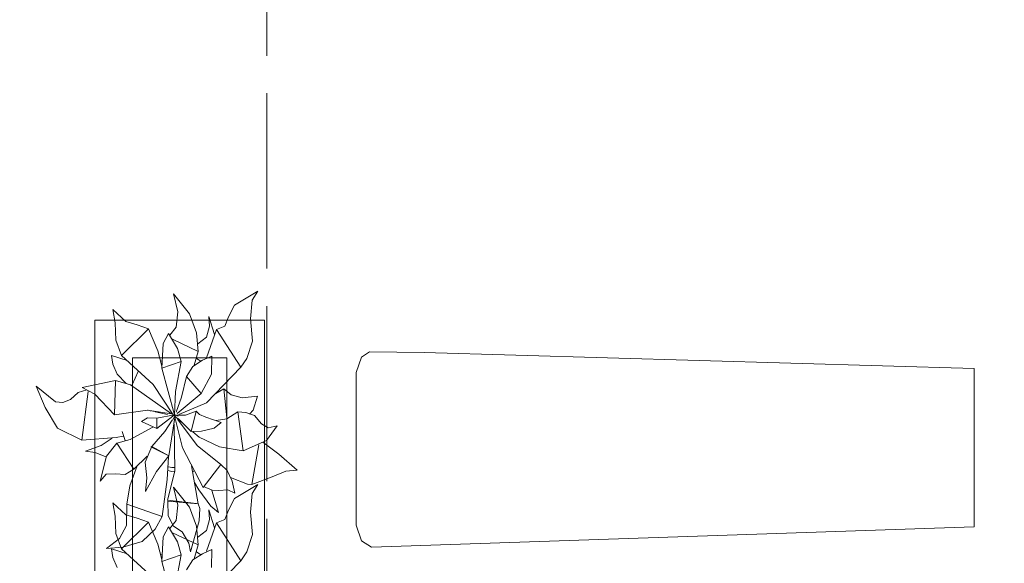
# Model space of a CAD drawing. Header units: millimetres. Extents: x -14761 to 157739, y -22400 to 107990.
# Tile 149 of 256: x 120194 to 122806, y 22658 to 24100. Entities that reach past the tile are written whole.
import ezdxf

# ---------------------------------------------------------------- set-up
doc = ezdxf.new("R2010")
doc.units = ezdxf.units.MM
doc.header["$MEASUREMENT"] = 0
doc.linetypes.add('Штриховая', pattern=[564.444447, 282.222223, -282.222223])
for name, color, linetype in [('Интерьер - лежаки 2', 7, 'Continuous'), ('Интерьер - Мебель', 7, 'Continuous'), ('Элемент Модели - Зона', 7, 'Continuous')]:
    doc.layers.add(name, color=color, linetype=linetype)

msp = doc.modelspace()

# ---------------------------------------------------------------- linework, layer by layer
at = {"layer": 'Интерьер - лежаки 2', "color": 7, "linetype": 'Continuous', "lineweight": 15, "flags": 128}
msp.add_lwpolyline([(121267.6, 23217.1), (121122.4, 23218.9), (121101, 23204.8), (121086.5, 23164.1), (121086.4, 22759.2), (121101, 22717.4), (121127.8, 22700.7), (122726.5, 22754.1), (122726.5, 23174.1)], close=True, dxfattribs=at)
at = {"layer": 'Интерьер - Мебель', "color": 252, "linetype": 'Continuous', "lineweight": 5}
for p, q in [((120763.8, 23342.5), (120825.6, 23379.3)), ((120763.8, 23342.5), (120825.6, 23379.3)), ((120811.1, 23355.9), (120825.6, 23379.3)), ((120811.1, 23355.9), (120825.6, 23379.3)), ((120602.5, 23372.6), (120614.1, 23325.2)), ((120602.5, 23372.6), (120644.6, 23319.6)), ((120602.5, 23372.6), (120614.1, 23325.2)), ((120602.5, 23372.6), (120644.6, 23319.6)), ((120806.3, 23306.7), (120811.1, 23355.9)), ((120806.3, 23306.7), (120811.1, 23355.9)), ((120441.3, 23331.1), (120447.5, 23295.6)), ((120441.3, 23331.1), (120476, 23299.6)), ((120441.3, 23331.1), (120447.5, 23295.6)), ((120441.3, 23331.1), (120476, 23299.6)), ((120608.9, 23284.3), (120614.1, 23325.2)), ((120608.9, 23284.3), (120614.1, 23325.2)), ((120748, 23311.9), (120763.8, 23342.5)), ((120748, 23311.9), (120763.8, 23342.5)), ((120476, 23299.6), (120505.8, 23290.5)), ((120476, 23299.6), (120505.8, 23290.5)), ((120644.6, 23319.6), (120663.7, 23269.5)), ((120644.6, 23319.6), (120663.7, 23269.5)), ((120696.3, 23312.3), (120697.5, 23287.2)), ((120696.3, 23312.3), (120711.3, 23265.1)), ((120696.3, 23312.3), (120697.5, 23287.2)), ((120696.3, 23312.3), (120711.3, 23265.1)), ((120738.1, 23286.5), (120748, 23311.9)), ((120738.1, 23286.5), (120748, 23311.9)), ((120806.3, 23306.7), (120812.1, 23247.2)), ((120806.3, 23306.7), (120812.1, 23247.2)), ((120447.5, 23295.6), (120449, 23250.1)), ((120447.5, 23295.6), (120449, 23250.1)), ((120464.7, 23209.1), (120536, 23279.7)), ((120464.7, 23209.1), (120536, 23279.7)), ((120505.8, 23290.5), (120536, 23279.7)), ((120505.8, 23290.5), (120536, 23279.7)), ((120536, 23279.7), (120561.1, 23221.3)), ((120536, 23279.7), (120561.1, 23221.3)), ((120592.6, 23262.9), (120608.9, 23284.3)), ((120592.6, 23262.9), (120608.9, 23284.3)), ((120689.4, 23202.9), (120716.3, 23277.8)), ((120689.4, 23202.9), (120716.3, 23277.8)), ((120690, 23257.5), (120697.5, 23287.2)), ((120690, 23257.5), (120697.5, 23287.2)), ((120716.3, 23277.8), (120738.1, 23286.5)), ((120716.3, 23277.8), (120738.1, 23286.5)), ((120716.3, 23277.8), (120781, 23177.6)), ((120716.3, 23277.8), (120781, 23177.6)), ((120449, 23250.1), (120464.7, 23209.1)), ((120449, 23250.1), (120464.7, 23209.1)), ((120575, 23241.1), (120588.8, 23267.6)), ((120575, 23241.1), (120588.8, 23267.6)), ((120588.8, 23267.6), (120612.7, 23227.6)), ((120588.8, 23267.6), (120612.7, 23227.6)), ((120599.5, 23251.9), (120667.4, 23219.6)), ((120599.5, 23251.9), (120667.4, 23219.6)), ((120663.7, 23269.5), (120667.4, 23219.6)), ((120663.7, 23269.5), (120667.4, 23219.6)), ((120667.1, 23240.1), (120690, 23257.5)), ((120667.1, 23240.1), (120690, 23257.5)), ((120796.8, 23201.4), (120812.1, 23247.2)), ((120796.8, 23201.4), (120812.1, 23247.2)), ((120561.1, 23221.3), (120571.4, 23181.1)), ((120561.1, 23221.3), (120571.4, 23181.1)), ((120571, 23175), (120575, 23241.1)), ((120571, 23175), (120575, 23241.1)), ((120612.7, 23227.6), (120622.9, 23193.4)), ((120612.7, 23227.6), (120622.9, 23193.4)), ((120438.2, 23209.1), (120441.7, 23186.4)), ((120438.2, 23209.1), (120479.2, 23195.4)), ((120438.2, 23209.1), (120441.7, 23186.4)), ((120438.2, 23209.1), (120479.2, 23195.4)), ((120464.7, 23209.1), (120548.2, 23131.9)), ((120464.7, 23209.1), (120548.2, 23131.9)), ((120567.8, 23193.6), (120572.2, 23195)), ((120567.8, 23193.6), (120572.2, 23195)), ((120653.7, 23179.4), (120679.4, 23196.2)), ((120653.7, 23179.4), (120679.4, 23196.2)), ((120657.3, 23182.9), (120667.4, 23219.6)), ((120657.3, 23182.9), (120667.4, 23219.6)), ((120663.4, 23201.2), (120674.5, 23193.5)), ((120663.4, 23201.2), (120674.5, 23193.5)), ((120679.4, 23196.2), (120703.5, 23207.3)), ((120679.4, 23196.2), (120703.5, 23207.3)), ((120702.7, 23159.3), (120703.5, 23207.3)), ((120702.7, 23159.3), (120703.5, 23207.3)), ((120781, 23177.6), (120796.8, 23201.4)), ((120781, 23177.6), (120796.8, 23201.4)), ((120441.7, 23186.4), (120453.1, 23159.4)), ((120441.7, 23186.4), (120453.1, 23159.4)), ((120571, 23175), (120622.9, 23193.4)), ((120571, 23175), (120622.9, 23193.4)), ((120571, 23175), (120604.6, 23051.2)), ((120571, 23175), (120604.6, 23051.2)), ((120607.9, 23113.6), (120622.9, 23193.4)), ((120607.9, 23113.6), (120622.9, 23193.4)), ((120637, 23153.6), (120653.7, 23179.4)), ((120637, 23153.6), (120653.7, 23179.4)), ((120689.7, 23083.5), (120781, 23177.6)), ((120689.7, 23083.5), (120781, 23177.6)), ((120360.2, 23124.5), (120448.3, 23142.5)), ((120360.2, 23124.5), (120448.3, 23142.5)), ((120445.6, 23051.3), (120448.3, 23142.5)), ((120445.6, 23051.3), (120448.3, 23142.5)), ((120448.3, 23142.5), (120488.3, 23131.5)), ((120448.3, 23142.5), (120488.3, 23131.5)), ((120453.1, 23159.4), (120476.9, 23135.1)), ((120453.1, 23159.4), (120476.9, 23135.1)), ((120492.6, 23131.4), (120508.6, 23166.2)), ((120492.6, 23131.4), (120508.6, 23166.2)), ((120623.8, 23098.2), (120637, 23153.6)), ((120623.8, 23098.2), (120637, 23153.6)), ((120637, 23153.6), (120676, 23108.1)), ((120637, 23153.6), (120676, 23108.1)), ((120676, 23108.1), (120702.7, 23159.3)), ((120676, 23108.1), (120702.7, 23159.3)), ((120238.1, 23128), (120261.6, 23070.7)), ((120238.1, 23128), (120288.9, 23086.3)), ((120238.1, 23128), (120261.6, 23070.7)), ((120238.1, 23128), (120288.9, 23086.3)), ((120349.2, 23110.7), (120372, 23118)), ((120349.2, 23110.7), (120372, 23118)), ((120360.2, 23124.5), (120393.4, 23106.2)), ((120360.2, 23124.5), (120393.4, 23106.2)), ((120488.3, 23131.5), (120597, 23053.9)), ((120488.3, 23131.5), (120597, 23053.9)), ((120548.2, 23131.9), (120601, 23051.9)), ((120548.2, 23131.9), (120601, 23051.9)), ((120714.7, 23108), (120736.1, 23120.6)), ((120714.7, 23108), (120736.1, 23120.6)), ((120736.1, 23120.6), (120743.4, 23043.4)), ((120736.1, 23120.6), (120754.9, 23104.5)), ((120736.1, 23120.6), (120743.4, 23043.4)), ((120736.1, 23120.6), (120754.9, 23104.5)), ((120308.9, 23084.2), (120329.4, 23092.5)), ((120308.9, 23084.2), (120329.4, 23092.5)), ((120329.4, 23092.5), (120349.2, 23110.7)), ((120329.4, 23092.5), (120349.2, 23110.7)), ((120359.5, 22984.5), (120375.8, 23113.5)), ((120359.5, 22984.5), (120375.8, 23113.5)), ((120393.4, 23106.2), (120445.6, 23051.3)), ((120393.4, 23106.2), (120445.6, 23051.3)), ((120604.6, 23051.2), (120607.9, 23113.6)), ((120604.6, 23051.2), (120607.9, 23113.6)), ((120609.7, 23058.7), (120623.8, 23098.2)), ((120609.7, 23058.7), (120623.8, 23098.2)), ((120611.8, 23055.4), (120676, 23108.1)), ((120611.8, 23055.4), (120676, 23108.1)), ((120716.5, 23111.6), (120717.4, 23108.8)), ((120716.5, 23111.6), (120717.4, 23108.8)), ((120754.9, 23104.5), (120784.4, 23096.9)), ((120754.9, 23104.5), (120784.4, 23096.9)), ((120784.4, 23096.9), (120825.2, 23101.5)), ((120784.4, 23096.9), (120825.2, 23101.5)), ((120813.8, 23063.7), (120825.2, 23101.5)), ((120813.8, 23063.7), (120825.2, 23101.5)), ((120261.6, 23070.7), (120294.1, 23016.4)), ((120261.6, 23070.7), (120294.1, 23016.4)), ((120288.9, 23086.3), (120308.9, 23084.2)), ((120288.9, 23086.3), (120308.9, 23084.2)), ((120445.6, 23051.3), (120533.5, 23064.2)), ((120445.6, 23051.3), (120533.5, 23064.2)), ((120533.5, 23064.2), (120597, 23053.9)), ((120533.5, 23064.2), (120597, 23053.9)), ((120616.5, 23052.7), (120689.7, 23083.5)), ((120616.5, 23052.7), (120689.7, 23083.5)), ((120517.7, 23033.5), (120533.7, 23043.8)), ((120517.7, 23033.5), (120533.7, 23043.8)), ((120533.7, 23043.8), (120557.6, 23042.9)), ((120533.7, 23043.8), (120557.6, 23042.9)), ((120533.9, 23063.9), (120535, 23063.6)), ((120533.9, 23063.9), (120535, 23063.6)), ((120540.6, 23062.4), (120542.8, 23061.9)), ((120540.6, 23062.4), (120542.8, 23061.9)), ((120547.3, 23061), (120551.8, 23060)), ((120547.3, 23061), (120551.8, 23060)), ((120554, 23059.5), (120586.3, 23052.4)), ((120554, 23059.5), (120586.3, 23052.4)), ((120557.6, 23042.9), (120604.6, 23051.2)), ((120557.6, 23042.9), (120604.6, 23051.2)), ((120557.6, 23042.9), (120557.8, 23015.7)), ((120557.6, 23042.9), (120557.8, 23015.7)), ((120557.8, 23015.7), (120600.1, 23047.7)), ((120557.8, 23015.7), (120600.1, 23047.7)), ((120590.2, 22942.6), (120606.1, 23044.6)), ((120590.2, 22942.6), (120606.1, 23044.6)), ((120599.8, 23037.7), (120607.2, 23051.6)), ((120599.8, 23037.7), (120607.2, 23051.6)), ((120600.6, 23048), (120607.2, 23051.6)), ((120600.6, 23048), (120607.2, 23051.6)), ((120601.8, 23050.7), (120604, 23050.1)), ((120601.8, 23050.7), (120604, 23050.1)), ((120603.5, 23050.3), (120604.6, 23051.2)), ((120603.5, 23050.3), (120604.6, 23051.2)), ((120606, 23045.6), (120626, 22964.3)), ((120606, 23045.6), (120626, 22964.3)), ((120606.3, 23049.6), (120614.2, 23047.7)), ((120606.3, 23049.6), (120614.2, 23047.7)), ((120606.3, 23046.8), (120623.2, 23032.3)), ((120606.3, 23046.8), (120623.2, 23032.3)), ((120610.1, 23051), (120634, 23050.4)), ((120610.1, 23051), (120634, 23050.4)), ((120612.7, 23040.4), (120665.2, 22970.1)), ((120612.7, 23040.4), (120665.2, 22970.1)), ((120614.4, 23041.5), (120648.8, 23007.4)), ((120614.4, 23041.5), (120648.8, 23007.4)), ((120634, 23050.4), (120662.4, 23061.2)), ((120634, 23050.4), (120662.4, 23061.2)), ((120648.8, 23007.4), (120662.4, 23061.2)), ((120648.8, 23007.4), (120662.4, 23061.2)), ((120662.4, 23061.2), (120671.3, 23052.1)), ((120662.4, 23061.2), (120671.3, 23052.1)), ((120671.3, 23052.1), (120688.1, 23045.5)), ((120671.3, 23052.1), (120688.1, 23045.5)), ((120688.1, 23045.5), (120728.7, 23031.3)), ((120688.1, 23045.5), (120728.7, 23031.3)), ((120715.8, 23036.8), (120743.4, 23041.1)), ((120715.8, 23036.8), (120743.4, 23041.1)), ((120743.4, 23041.1), (120773, 23059.1)), ((120743.4, 23041.1), (120773, 23059.1)), ((120773, 23059.1), (120786.7, 22956.2)), ((120773, 23059.1), (120794.3, 23057.4)), ((120773, 23059.1), (120786.7, 22956.2)), ((120773, 23059.1), (120794.3, 23057.4)), ((120794.3, 23057.4), (120816.9, 23049.4)), ((120794.3, 23057.4), (120816.9, 23049.4)), ((120803.9, 23053.5), (120813.8, 23063.7)), ((120803.9, 23053.5), (120813.8, 23063.7)), ((120816.9, 23049.4), (120835.4, 23028)), ((120816.9, 23049.4), (120835.4, 23028)), ((120294.1, 23016.4), (120359.5, 22984.5)), ((120294.1, 23016.4), (120359.5, 22984.5)), ((120487.4, 22986.3), (120547.3, 23019)), ((120487.4, 22986.3), (120547.3, 23019)), ((120517.7, 23033.5), (120557.8, 23015.7)), ((120517.7, 23033.5), (120557.8, 23015.7)), ((120579.2, 23007.2), (120598.4, 23037.6)), ((120579.2, 23007.2), (120598.4, 23037.6)), ((120603.9, 23026.8), (120606, 22901.9)), ((120603.9, 23026.8), (120606, 22901.9)), ((120676.6, 23007.8), (120710.1, 23016.5)), ((120676.6, 23007.8), (120710.1, 23016.5)), ((120710.1, 23016.5), (120728.7, 23031.3)), ((120710.1, 23016.5), (120728.7, 23031.3)), ((120835.4, 23028), (120853.2, 23016.7)), ((120835.4, 23028), (120853.2, 23016.7)), ((120849.3, 22983), (120877, 23022.6)), ((120849.3, 22983), (120877, 23022.6)), ((120853.2, 23016.7), (120877, 23022.6)), ((120853.2, 23016.7), (120877, 23022.6)), ((120359.5, 22984.5), (120450.1, 22991.4)), ((120359.5, 22984.5), (120450.1, 22991.4)), ((120410.1, 22970.1), (120439.5, 22989.9)), ((120410.1, 22970.1), (120439.5, 22989.9)), ((120450.1, 22991.4), (120469.1, 22995.3)), ((120450.1, 22991.4), (120469.1, 22995.3)), ((120451.9, 22976.6), (120487.4, 22986.3)), ((120451.9, 22976.6), (120487.4, 22986.3)), ((120465.8, 23007.6), (120474.1, 22983.7)), ((120465.8, 23007.6), (120474.1, 22983.7)), ((120544.5, 22967.2), (120579.2, 23007.2)), ((120544.5, 22967.2), (120579.2, 23007.2)), ((120648.8, 23007.4), (120676.6, 23007.8)), ((120648.8, 23007.4), (120676.6, 23007.8)), ((120653.3, 23006.6), (120670.2, 22992.1)), ((120653.3, 23006.6), (120670.2, 22992.1)), ((120670.2, 22992.1), (120724.5, 22966.9)), ((120670.2, 22992.1), (120724.5, 22966.9)), ((120368.7, 22955.1), (120410.1, 22970.1)), ((120368.7, 22955.1), (120410.1, 22970.1)), ((120424.4, 22942.3), (120451.9, 22976.6)), ((120424.4, 22942.3), (120451.9, 22976.6)), ((120451.9, 22976.6), (120497.3, 22907.7)), ((120451.9, 22976.6), (120497.3, 22907.7)), ((120526.9, 22925.7), (120544.5, 22967.2)), ((120526.9, 22925.7), (120544.5, 22967.2)), ((120541.9, 22966.3), (120544.5, 22967.2)), ((120541.9, 22966.3), (120544.5, 22967.2)), ((120541.9, 22966.3), (120590.2, 22942.6)), ((120541.9, 22966.3), (120590.2, 22942.6)), ((120544.5, 22967.2), (120590.2, 22942.6)), ((120544.5, 22967.2), (120590.2, 22942.6)), ((120626, 22964.3), (120680.7, 22859.1)), ((120626, 22964.3), (120680.7, 22859.1)), ((120665.2, 22970.1), (120727.5, 22920.2)), ((120665.2, 22970.1), (120727.5, 22920.2)), ((120724.5, 22966.9), (120786.7, 22956.2)), ((120724.5, 22966.9), (120786.7, 22956.2)), ((120786.7, 22956.2), (120849.3, 22983)), ((120786.7, 22956.2), (120849.3, 22983)), ((120810.1, 22866.5), (120828.2, 22971.9)), ((120810.1, 22866.5), (120828.2, 22971.9)), ((120839.6, 22978.9), (120882, 22947.5)), ((120839.6, 22978.9), (120882, 22947.5)), ((120368.7, 22955.1), (120394.5, 22951.4)), ((120368.7, 22955.1), (120394.5, 22951.4)), ((120394.5, 22951.4), (120423.1, 22939.8)), ((120394.5, 22951.4), (120423.1, 22939.8)), ((120408, 22875.7), (120424.4, 22942.3)), ((120408, 22875.7), (120424.4, 22942.3)), ((120497.3, 22907.7), (120532.8, 22941.6)), ((120497.3, 22907.7), (120532.8, 22941.6)), ((120557.3, 22901.4), (120590.2, 22942.6)), ((120557.3, 22901.4), (120590.2, 22942.6)), ((120585.6, 22879.8), (120588.8, 22939.8)), ((120585.6, 22879.8), (120588.8, 22939.8)), ((120882, 22947.5), (120930.1, 22905)), ((120882, 22947.5), (120930.1, 22905)), ((120473.9, 22893.4), (120497.3, 22907.7)), ((120473.9, 22893.4), (120497.3, 22907.7)), ((120486, 22863.2), (120506.3, 22915.8)), ((120486, 22863.2), (120506.3, 22915.8)), ((120526.9, 22925.7), (120531.6, 22884.6)), ((120526.9, 22925.7), (120531.6, 22884.6)), ((120588.8, 22913.3), (120598, 22911.4)), ((120588.8, 22913.3), (120598, 22911.4)), ((120598, 22911.4), (120604.6, 22911.8)), ((120598, 22911.4), (120604.6, 22911.8)), ((120650.2, 22916.3), (120667.7, 22815.8)), ((120650.2, 22916.3), (120667.7, 22815.8)), ((120680.7, 22859.1), (120727.5, 22920.2)), ((120680.7, 22859.1), (120727.5, 22920.2)), ((120727.5, 22920.2), (120745, 22903.6)), ((120727.5, 22920.2), (120745, 22903.6)), ((120408, 22875.7), (120423.5, 22894.3)), ((120408, 22875.7), (120423.5, 22894.3)), ((120423.5, 22894.3), (120448.4, 22895.4)), ((120423.5, 22894.3), (120448.4, 22895.4)), ((120448.4, 22895.4), (120473.9, 22893.4)), ((120448.4, 22895.4), (120473.9, 22893.4)), ((120528.3, 22847.8), (120557.3, 22901.4)), ((120528.3, 22847.8), (120557.3, 22901.4)), ((120528.3, 22847.8), (120531.6, 22884.6)), ((120528.3, 22847.8), (120531.6, 22884.6)), ((120586.1, 22825.4), (120606, 22901.9)), ((120586.1, 22825.4), (120606, 22901.9)), ((120587.5, 22903.4), (120597.6, 22901.4)), ((120587.5, 22903.4), (120597.6, 22901.4)), ((120597.6, 22901.4), (120605.4, 22901.8)), ((120597.6, 22901.4), (120605.4, 22901.8)), ((120654.5, 22901.6), (120656.7, 22903.1)), ((120654.5, 22901.6), (120656.7, 22903.1)), ((120745, 22903.6), (120758, 22875.4)), ((120745, 22903.6), (120758, 22875.4)), ((120753.8, 22884.9), (120798.7, 22868)), ((120753.8, 22884.9), (120798.7, 22868)), ((120810.1, 22866.5), (120864.2, 22887.3)), ((120810.1, 22866.5), (120864.2, 22887.3)), ((120864.2, 22887.3), (120900.1, 22902.2)), ((120864.2, 22887.3), (120900.1, 22902.2)), ((120900.1, 22902.2), (120930.1, 22905)), ((120900.1, 22902.2), (120930.1, 22905)), ((120478.3, 22814.7), (120486, 22863.2)), ((120478.3, 22814.7), (120486, 22863.2)), ((120571.8, 22781.6), (120585.6, 22879.8)), ((120571.8, 22781.6), (120585.6, 22879.8)), ((120602.5, 22859.5), (120614.1, 22812.1)), ((120602.5, 22859.5), (120644.6, 22806.6)), ((120602.5, 22859.5), (120614.1, 22812.1)), ((120602.5, 22859.5), (120644.6, 22806.6)), ((120658.2, 22872.2), (120669.6, 22852.2)), ((120658.2, 22872.2), (120669.6, 22852.2)), ((120682.2, 22861.2), (120704.6, 22851.5)), ((120682.2, 22861.2), (120704.6, 22851.5)), ((120758, 22875.4), (120764.9, 22843.5)), ((120758, 22875.4), (120764.9, 22843.5)), ((120763.8, 22829.4), (120825.6, 22866.3)), ((120763.8, 22829.4), (120825.6, 22866.3)), ((120798.7, 22868), (120810.1, 22866.5)), ((120798.7, 22868), (120810.1, 22866.5)), ((120811.1, 22842.9), (120825.6, 22866.3)), ((120811.1, 22842.9), (120825.6, 22866.3)), ((120669.6, 22852.2), (120701.1, 22809.4)), ((120669.6, 22852.2), (120701.1, 22809.4)), ((120704, 22850.8), (120721.5, 22792.1)), ((120704, 22850.8), (120721.5, 22792.1)), ((120704.6, 22851.5), (120722.9, 22850.5)), ((120704.6, 22851.5), (120722.9, 22850.5)), ((120722.9, 22850.5), (120746.1, 22852.8)), ((120722.9, 22850.5), (120746.1, 22852.8)), ((120746.1, 22852.8), (120764.9, 22843.5)), ((120746.1, 22852.8), (120764.9, 22843.5)), ((120748, 22798.8), (120763.8, 22829.4)), ((120748, 22798.8), (120763.8, 22829.4)), ((120806.3, 22793.6), (120811.1, 22842.9)), ((120806.3, 22793.6), (120811.1, 22842.9)), ((120441.3, 22818.1), (120447.5, 22782.6)), ((120441.3, 22818.1), (120476, 22786.6)), ((120441.3, 22818.1), (120447.5, 22782.6)), ((120441.3, 22818.1), (120476, 22786.6)), ((120477.8, 22758.3), (120478.3, 22814.7)), ((120477.8, 22758.3), (120478.3, 22814.7)), ((120478.3, 22814.7), (120571.8, 22781.6)), ((120478.3, 22814.7), (120571.8, 22781.6)), ((120586.1, 22825.4), (120663.2, 22816.3)), ((120586.1, 22825.4), (120663.2, 22816.3)), ((120586.8, 22822.2), (120588.1, 22783.4)), ((120586.8, 22822.2), (120667.7, 22815.8)), ((120586.8, 22822.2), (120588.1, 22783.4)), ((120586.8, 22822.2), (120667.7, 22815.8)), ((120608.9, 22771.3), (120614.1, 22812.1)), ((120608.9, 22771.3), (120614.1, 22812.1)), ((120644.6, 22806.6), (120663.7, 22756.4)), ((120644.6, 22806.6), (120663.7, 22756.4)), ((120667.7, 22815.8), (120671.7, 22803.4)), ((120667.7, 22815.8), (120671.7, 22803.4)), ((120670.4, 22770.6), (120671.7, 22803.4)), ((120670.4, 22770.6), (120671.7, 22803.4)), ((120701.1, 22809.4), (120721.5, 22792.1)), ((120701.1, 22809.4), (120721.5, 22792.1)), ((120447.5, 22782.6), (120449, 22737)), ((120447.5, 22782.6), (120449, 22737)), ((120476, 22786.6), (120505.8, 22777.4)), ((120476, 22786.6), (120505.8, 22777.4)), ((120505.8, 22777.4), (120536, 22766.6)), ((120505.8, 22777.4), (120536, 22766.6)), ((120553.8, 22748.6), (120571.8, 22781.6)), ((120553.8, 22748.6), (120571.8, 22781.6)), ((120588.1, 22783.4), (120602.5, 22755.7)), ((120588.1, 22783.4), (120602.5, 22755.7)), ((120696.3, 22799.3), (120697.5, 22774.1)), ((120696.3, 22799.3), (120711.3, 22752.1)), ((120696.3, 22799.3), (120697.5, 22774.1)), ((120696.3, 22799.3), (120711.3, 22752.1)), ((120738.1, 22773.5), (120748, 22798.8)), ((120738.1, 22773.5), (120748, 22798.8)), ((120806.3, 22793.6), (120812.1, 22734.2)), ((120806.3, 22793.6), (120812.1, 22734.2)), ((120458.8, 22723.2), (120477.8, 22758.3)), ((120458.8, 22723.2), (120477.8, 22758.3)), ((120464.7, 22696.1), (120536, 22766.6)), ((120464.7, 22696.1), (120536, 22766.6)), ((120536, 22766.6), (120561.1, 22708.2)), ((120536, 22766.6), (120561.1, 22708.2)), ((120575, 22728), (120588.8, 22754.6)), ((120575, 22728), (120588.8, 22754.6)), ((120588.8, 22754.6), (120612.7, 22714.6)), ((120588.8, 22754.6), (120612.7, 22714.6)), ((120592.6, 22749.9), (120608.9, 22771.3)), ((120592.6, 22749.9), (120608.9, 22771.3)), ((120602.5, 22755.7), (120625.2, 22740.8)), ((120602.5, 22755.7), (120625.2, 22740.8)), ((120647.6, 22688.3), (120670.4, 22770.6)), ((120647.6, 22688.3), (120670.4, 22770.6)), ((120663.7, 22756.4), (120667.4, 22706.5)), ((120663.7, 22756.4), (120667.4, 22706.5)), ((120689.4, 22689.8), (120716.3, 22764.8)), ((120689.4, 22689.8), (120716.3, 22764.8)), ((120690, 22744.4), (120697.5, 22774.1)), ((120690, 22744.4), (120697.5, 22774.1)), ((120716.3, 22764.8), (120738.1, 22773.5)), ((120716.3, 22764.8), (120738.1, 22773.5)), ((120716.3, 22764.8), (120781, 22664.5)), ((120716.3, 22764.8), (120781, 22664.5)), ((120449, 22737), (120464.7, 22696.1)), ((120449, 22737), (120464.7, 22696.1)), ((120519.1, 22715.3), (120553.8, 22748.6)), ((120519.1, 22715.3), (120553.8, 22748.6)), ((120571, 22662), (120575, 22728)), ((120571, 22662), (120575, 22728)), ((120599.5, 22738.8), (120667.4, 22706.5)), ((120599.5, 22738.8), (120667.4, 22706.5)), ((120625.2, 22740.8), (120642.8, 22710.6)), ((120625.2, 22740.8), (120642.8, 22710.6)), ((120667.1, 22727.1), (120690, 22744.4)), ((120667.1, 22727.1), (120690, 22744.4)), ((120796.8, 22688.4), (120812.1, 22734.2)), ((120796.8, 22688.4), (120812.1, 22734.2)), ((120424.1, 22696.8), (120458.8, 22723.2)), ((120424.1, 22696.8), (120458.8, 22723.2)), ((120424.1, 22696.8), (120467.9, 22700.6)), ((120424.1, 22696.8), (120467.9, 22700.6)), ((120467.9, 22700.6), (120519.1, 22715.3)), ((120467.9, 22700.6), (120519.1, 22715.3)), ((120561.1, 22708.2), (120571.4, 22668)), ((120561.1, 22708.2), (120571.4, 22668)), ((120612.7, 22714.6), (120622.9, 22680.3)), ((120612.7, 22714.6), (120622.9, 22680.3)), ((120642.8, 22710.6), (120647.6, 22688.3)), ((120642.8, 22710.6), (120647.6, 22688.3)), ((120657.3, 22669.9), (120667.4, 22706.5)), ((120657.3, 22669.9), (120667.4, 22706.5)), ((120438.2, 22696.1), (120441.7, 22673.4)), ((120438.2, 22696.1), (120479.2, 22682.3)), ((120438.2, 22696.1), (120441.7, 22673.4)), ((120438.2, 22696.1), (120479.2, 22682.3)), ((120441.7, 22673.4), (120453.1, 22646.3)), ((120441.7, 22673.4), (120453.1, 22646.3)), ((120464.7, 22696.1), (120548.2, 22618.9)), ((120464.7, 22696.1), (120548.2, 22618.9)), ((120567.8, 22680.6), (120572.2, 22682)), ((120567.8, 22680.6), (120572.2, 22682)), ((120571, 22662), (120622.9, 22680.3)), ((120571, 22662), (120622.9, 22680.3)), ((120607.9, 22600.5), (120622.9, 22680.3)), ((120607.9, 22600.5), (120622.9, 22680.3)), ((120653.7, 22666.4), (120679.4, 22683.1)), ((120653.7, 22666.4), (120679.4, 22683.1)), ((120663.4, 22688.2), (120674.5, 22680.4)), ((120663.4, 22688.2), (120674.5, 22680.4)), ((120679.4, 22683.1), (120703.5, 22694.2)), ((120679.4, 22683.1), (120703.5, 22694.2)), ((120702.7, 22646.3), (120703.5, 22694.2)), ((120702.7, 22646.3), (120703.5, 22694.2)), ((120781, 22664.5), (120796.8, 22688.4)), ((120781, 22664.5), (120796.8, 22688.4)), ((120571, 22662), (120604.6, 22538.1)), ((120571, 22662), (120604.6, 22538.1)), ((120637, 22640.5), (120653.7, 22666.4)), ((120637, 22640.5), (120653.7, 22666.4)), ((120689.7, 22570.5), (120781, 22664.5)), ((120689.7, 22570.5), (120781, 22664.5))]:
    msp.add_line(p, q, dxfattribs=at)
at = {"layer": 'Интерьер - Мебель', "color": 7, "linetype": 'Continuous', "lineweight": 15}
for p, q in [((120393.5, 23303.1), (120393.5, 21803.1)), ((120843.5, 23303.1), (120393.5, 23303.1)), ((120843.5, 21803.1), (120843.5, 23303.1)), ((120493.5, 23203.1), (120493.5, 21903.1)), ((120743.5, 23203.1), (120493.5, 23203.1)), ((120743.5, 21903.1), (120743.5, 23203.1))]:
    msp.add_line(p, q, dxfattribs=at)
at = {"layer": 'Элемент Модели - Зона', "color": 7, "linetype": 'Штриховая', "lineweight": 15, "flags": 128}
for points in [[(36150, 44957.4), (36110, 44957.4), (36110, 36320), (41880.3, 36320), (41880.3, 39141.6), (45142.5, 42405.1), (45156.7, 42391), (45156.7, 42420), (63300, 42420), (63300, 42400), (77399.7, 42400), (77399.7, 42420), (114081.4, 42420), (117316.7, 39176.5), (117320.1, 38841.9), (117320.1, 36305), (117360, 36305), (117360, 34300), (117120, 34300), (117120, 35700), (116700, 35700), (116700, 36100), (108300, 36100), (108300, 35700), (107700, 35700), (107700, 36100), (99320, 36100), (99320, 26970), (107700, 26970), (107700, 27650), (108300, 27650), (108300, 26460), (112380, 26460), (112380, 27370), (112500, 27370), (112500, 21180.1), (117120, 21180.1), (117120, 26250), (116650, 26250), (116650, 27750), (117120, 27750), (117120, 32800), (117360, 32800), (117360, 20150.1), (117120, 20150.1), (117120, 20940.1), (99320, 20940.1), (99320, 14650.1), (117120, 14650.1), (117120, 17700.1), (116700.1, 17700.1), (116700.1, 18325.6), (117120, 18325.6), (117120, 18650.1), (117360, 18650.1), (117360, 18320.1), (120850, 18320.1), (120850, 37205.1), (120238.9, 37205.1), (120238.9, 45000), (125700, 45000), (125700, 45300), (126300, 45300), (126300, 45000), (141025, 45000), (141025, 45100), (140125, 45100), (140125, 47500), (132700, 47500), (132700, 53680), (130530, 53680), (130530, 54300), (129182.9, 54300), (126300, 54300), (126300, 53700), (125700, 53700), (125700, 54212.5), (124799.8, 54212.5), (117300, 54212.5), (117300, 53700), (116700, 53700), (116700, 54212.5), (108300, 54212.5), (108300, 53700), (107700, 53700), (107700, 54212.5), (99300, 54212.5), (99300, 53700), (98700, 53700), (98700, 54212.5), (90650, 54212.5), (90650, 53700), (90050, 53700), (89950, 53700), (89950, 48632.8), (77450.1, 48632.8), (77450.1, 53800), (77450.1, 61690), (77460.1, 61690), (77460.1, 67850), (74720, 67850), (74720, 59730), (73964.5, 59730), (73964.5, 54212), (72300.1, 54212), (72300.1, 53700), (71700.1, 53700), (71700.1, 54212), (63300, 54212), (63300, 53700), (62700, 53700), (62700, 54212), (61025, 54212), (61025, 46500), (61025, 45000), (54300, 45000), (54300, 44700), (53700, 44700), (53700, 45000), (45300, 45000), (45300, 44700), (44700, 44700), (44700, 45000), (36750, 45000), (36750, 44700), (36150, 44700)], [(120850, 18309.2), (120850, 18300.1), (122410, 18300.1), (122410, 18320.1), (125725, 18320.1), (125725, 24100), (125700, 24100), (125700, 25600), (125725, 25600), (125725, 26250), (125650, 26250), (125650, 27750), (125725, 27750), (125725, 28400), (125700, 28400), (125700, 29900), (125725, 29900), (125725, 35700), (125700, 35700), (125700, 36300), (126300, 36300), (126300, 35825), (134700, 35825), (134700, 36300), (135300, 36300), (135300, 35825), (141025, 35825), (141025, 45000), (138380.7, 45000), (135300, 45000), (135300, 44700), (134700, 44700), (134700, 45000), (126300, 45000), (126300, 44700), (125700, 44700), (125700, 45000), (122696.3, 45000), (122696.3, 42752.3), (124332.5, 42752.3), (124332.5, 39578.1), (122696.3, 39578.1), (122696.3, 37205.1), (120850, 37205.1)]]:
    msp.add_lwpolyline(points, close=True, dxfattribs=at)

doc.saveas('drawing.dxf')
